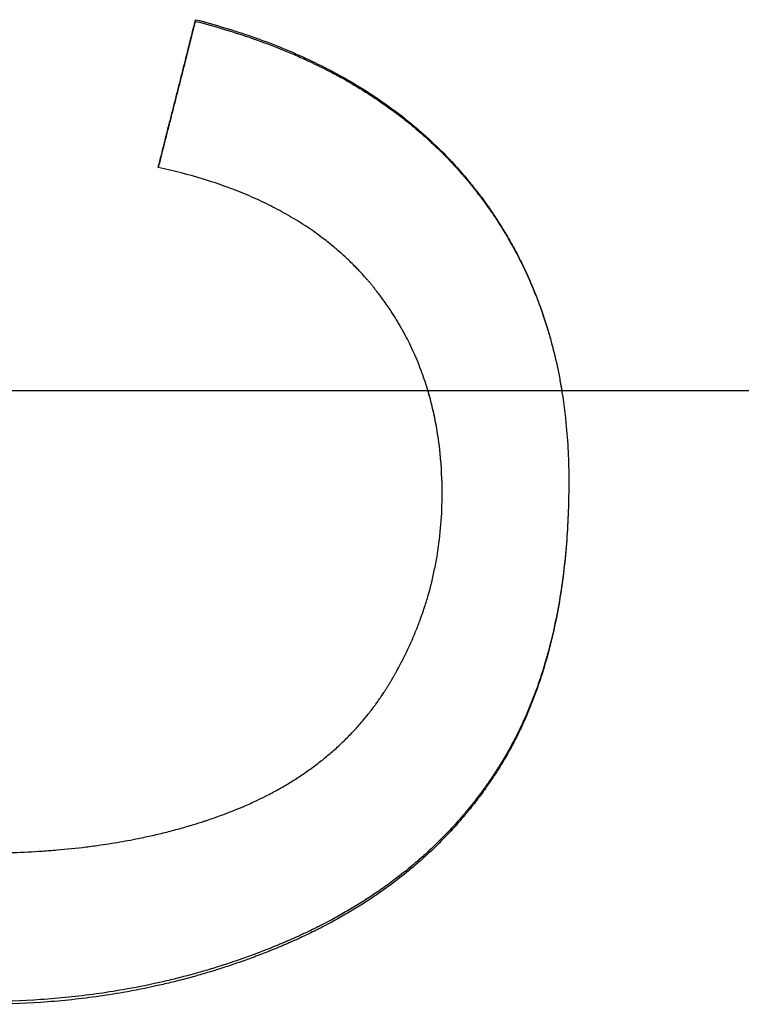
# Model space of a CAD drawing. Extents: x 0 to 236, y -2 to 2.
# Tile 7 of 12: x 0.887 to 1.198, y -0.264 to 0.16. Entities that reach past the tile are written whole.
import ezdxf

# ---------------------------------------------------------------- set-up
doc = ezdxf.new("R2010")
doc.units = 0
doc.header["$MEASUREMENT"] = 0
doc.linetypes.add('CHAIN', pattern=[0.7087, 0.4724, -0.0591, 0.1181, -0.0591])
doc.layers.get('0').update_dxf_attribs({"linetype": 'CONTINUOUS'})

msp = doc.modelspace()

# ---------------------------------------------------------------- linework, layer by layer
msp.add_line((0.96262, 0.15883), (0.96262, 0.15955))
at = {"linetype": 'CHAIN'}
msp.add_line((-0.045, 0), (236.26547, 0), dxfattribs=at)
for points, knots in [([(0.94652, 0.09601), (0.94697, 0.09777), (0.94742, 0.09954), (0.94787, 0.10131), (0.94831, 0.10307), (0.94876, 0.10484), (0.94921, 0.1066), (0.94988, 0.10925), (0.95055, 0.1119), (0.95122, 0.11455), (0.95144, 0.11543), (0.95167, 0.11632), (0.95189, 0.1172), (0.95234, 0.11897), (0.95278, 0.12073), (0.95323, 0.1225), (0.95346, 0.12338), (0.95368, 0.12426), (0.9539, 0.12515), (0.95435, 0.12691), (0.9548, 0.12868), (0.95524, 0.13044), (0.95547, 0.13132), (0.95569, 0.13221), (0.95591, 0.13309), (0.95636, 0.13485), (0.95681, 0.13662), (0.95726, 0.13838), (0.95748, 0.13927), (0.9577, 0.14015), (0.95793, 0.14103), (0.9586, 0.14368), (0.95927, 0.14632), (0.95994, 0.14897), (0.96083, 0.1525), (0.96173, 0.15603), (0.96262, 0.15955)], [0, 0, 0, 0, 0.0138985, 0.0138985, 0.0138985, 0.0277971, 0.0277971, 0.0277971, 0.0486448, 0.0486448, 0.0486448, 0.0555941, 0.0555941, 0.0555941, 0.0694926, 0.0694926, 0.0694926, 0.0764419, 0.0764419, 0.0764419, 0.0903404, 0.0903404, 0.0903404, 0.0972897, 0.0972897, 0.0972897, 0.1111882, 0.1111882, 0.1111882, 0.1181375, 0.1181375, 0.1181375, 0.1389853, 0.1389853, 0.1389853, 0.1667823, 0.1667823, 0.1667823, 0.1667823]), ([(0.94663, 0.09598), (0.94749, 0.09936), (0.94835, 0.10274), (0.94921, 0.10612), (0.94943, 0.107), (0.94965, 0.10788), (0.94988, 0.10875), (0.95033, 0.11051), (0.95077, 0.11227), (0.95122, 0.11403), (0.95144, 0.11491), (0.95167, 0.11579), (0.95189, 0.11666), (0.95234, 0.11842), (0.95278, 0.12018), (0.95323, 0.12194), (0.95346, 0.12282), (0.95368, 0.1237), (0.9539, 0.12457), (0.95435, 0.12633), (0.9548, 0.12809), (0.95524, 0.12985), (0.95547, 0.13072), (0.95569, 0.1316), (0.95591, 0.13248), (0.95636, 0.13424), (0.95681, 0.13599), (0.95726, 0.13775), (0.95748, 0.13863), (0.9577, 0.13951), (0.95793, 0.14039), (0.95949, 0.14653), (0.96106, 0.15268), (0.96262, 0.15883)], [0.0010946, 0.0010946, 0.0010946, 0.0010946, 0.0277971, 0.0277971, 0.0277971, 0.0347463, 0.0347463, 0.0347463, 0.0486448, 0.0486448, 0.0486448, 0.0555941, 0.0555941, 0.0555941, 0.0694926, 0.0694926, 0.0694926, 0.0764419, 0.0764419, 0.0764419, 0.0903404, 0.0903404, 0.0903404, 0.0972897, 0.0972897, 0.0972897, 0.1111882, 0.1111882, 0.1111882, 0.1181375, 0.1181375, 0.1181375, 0.1667823, 0.1667823, 0.1667823, 0.1667823]), ([(0.96262, 0.15955), (0.9711, 0.15738), (0.97924, 0.15493), (0.98706, 0.15221), (0.99298, 0.15014), (0.99871, 0.14792), (1.00426, 0.14554), (1.00614, 0.14473), (1.008, 0.1439), (1.00983, 0.14306), (1.01351, 0.14137), (1.0171, 0.13961), (1.0206, 0.13777), (1.02235, 0.13685), (1.02408, 0.13592), (1.02579, 0.13496), (1.02921, 0.13306), (1.03254, 0.13107), (1.03579, 0.12902), (1.03741, 0.12799), (1.03901, 0.12694), (1.04059, 0.12588), (1.04375, 0.12375), (1.04682, 0.12155), (1.04981, 0.11928), (1.05131, 0.11814), (1.05278, 0.11698), (1.05423, 0.11581), (1.05641, 0.11405), (1.05853, 0.11224), (1.06061, 0.1104), (1.06269, 0.10856), (1.06472, 0.10667), (1.06671, 0.10474), (1.06737, 0.1041), (1.06802, 0.10345), (1.06867, 0.1028), (1.06965, 0.10183), (1.07061, 0.10084), (1.07156, 0.09984), (1.07188, 0.09951), (1.0722, 0.09918), (1.07251, 0.09884), (1.07314, 0.09817), (1.07376, 0.0975), (1.07438, 0.09682), (1.07469, 0.09648), (1.075, 0.09614), (1.0753, 0.0958), (1.07592, 0.09511), (1.07652, 0.09442), (1.07712, 0.09373), (1.07743, 0.09339), (1.07773, 0.09304), (1.07802, 0.09269), (1.07862, 0.09199), (1.07921, 0.09129), (1.0798, 0.09058), (1.08009, 0.09023), (1.08038, 0.08988), (1.08067, 0.08952), (1.08111, 0.08899), (1.08154, 0.08845), (1.08197, 0.08791), (1.08211, 0.08773), (1.08225, 0.08755), (1.0824, 0.08737), (1.08268, 0.08701), (1.08296, 0.08665), (1.08325, 0.08629), (1.08339, 0.08611), (1.08353, 0.08593), (1.08367, 0.08575), (1.08409, 0.08521), (1.0845, 0.08466), (1.08492, 0.08411), (1.08519, 0.08375), (1.08547, 0.08338), (1.08574, 0.08302), (1.08656, 0.08192), (1.08736, 0.08081), (1.08816, 0.07969), (1.08868, 0.07895), (1.08921, 0.0782), (1.08972, 0.07745), (1.09075, 0.07595), (1.09176, 0.07444), (1.09274, 0.07291), (1.09324, 0.07215), (1.09372, 0.07138), (1.0942, 0.07061), (1.09516, 0.06907), (1.0961, 0.06752), (1.09701, 0.06595), (1.09747, 0.06517), (1.09792, 0.06438), (1.09836, 0.06359), (1.0997, 0.06122), (1.10098, 0.05881), (1.1022, 0.05638), (1.10302, 0.05476), (1.10381, 0.05313), (1.10458, 0.05148), (1.10612, 0.04818), (1.10756, 0.04483), (1.10891, 0.04142), (1.10959, 0.03972), (1.11024, 0.03801), (1.11086, 0.03628), (1.11212, 0.03282), (1.11328, 0.02931), (1.11434, 0.02574), (1.11487, 0.02396), (1.11538, 0.02216), (1.11586, 0.02035), (1.11683, 0.01673), (1.1177, 0.01305), (1.11848, 0.00933), (1.11887, 0.00746), (1.11923, 0.00559), (1.11957, 0.00369), (1.12061, -0.00208), (1.12143, -0.00797), (1.12203, -0.01399), (1.12283, -0.02209), (1.12323, -0.03041), (1.12323, -0.03896)], [0, 0, 0, 0, 0.162343, 0.162343, 0.162343, 0.285182, 0.285182, 0.285182, 0.326848, 0.326848, 0.326848, 0.410182, 0.410182, 0.410182, 0.451848, 0.451848, 0.451848, 0.535182, 0.535182, 0.535182, 0.576848, 0.576848, 0.576848, 0.660182, 0.660182, 0.660182, 0.701848, 0.701848, 0.701848, 0.764348, 0.764348, 0.764348, 0.826848, 0.826848, 0.826848, 0.847682, 0.847682, 0.847682, 0.878932, 0.878932, 0.878932, 0.889348, 0.889348, 0.889348, 0.910182, 0.910182, 0.910182, 0.920598, 0.920598, 0.920598, 0.941432, 0.941432, 0.941432, 0.951848, 0.951848, 0.951848, 0.972682, 0.972682, 0.972682, 0.983098, 0.983098, 0.983098, 0.998723, 0.998723, 0.998723, 1.003932, 1.003932, 1.003932, 1.014348, 1.014348, 1.014348, 1.019557, 1.019557, 1.019557, 1.035182, 1.035182, 1.035182, 1.045598, 1.045598, 1.045598, 1.076848, 1.076848, 1.076848, 1.097682, 1.097682, 1.097682, 1.139348, 1.139348, 1.139348, 1.160182, 1.160182, 1.160182, 1.201848, 1.201848, 1.201848, 1.222682, 1.222682, 1.222682, 1.285182, 1.285182, 1.285182, 1.326848, 1.326848, 1.326848, 1.410182, 1.410182, 1.410182, 1.451848, 1.451848, 1.451848, 1.535182, 1.535182, 1.535182, 1.576848, 1.576848, 1.576848, 1.660182, 1.660182, 1.660182, 1.701848, 1.701848, 1.701848, 1.82901, 1.82901, 1.82901, 2, 2, 2, 2]), ([(0.96262, 0.15883), (0.9711, 0.15666), (0.97924, 0.15422), (0.98706, 0.15151), (0.99298, 0.14946), (0.99871, 0.14724), (1.00426, 0.14487), (1.00614, 0.14407), (1.008, 0.14325), (1.00983, 0.14241), (1.01351, 0.14072), (1.0171, 0.13897), (1.0206, 0.13714), (1.02235, 0.13623), (1.02408, 0.1353), (1.02579, 0.13435), (1.02921, 0.13245), (1.03254, 0.13048), (1.03579, 0.12843), (1.03741, 0.12741), (1.03901, 0.12637), (1.04059, 0.12531), (1.04375, 0.12319), (1.04682, 0.121), (1.04981, 0.11873), (1.05131, 0.1176), (1.05278, 0.11645), (1.05423, 0.11528), (1.05641, 0.11353), (1.05853, 0.11173), (1.06061, 0.1099), (1.06131, 0.10928), (1.06199, 0.10867), (1.06268, 0.10805), (1.06404, 0.1068), (1.06538, 0.10554), (1.06671, 0.10427), (1.06737, 0.10363), (1.06802, 0.10298), (1.06867, 0.10233), (1.06965, 0.10136), (1.07061, 0.10038), (1.07156, 0.09939), (1.07188, 0.09905), (1.0722, 0.09872), (1.07251, 0.09839), (1.07314, 0.09772), (1.07376, 0.09705), (1.07438, 0.09638), (1.07469, 0.09604), (1.075, 0.0957), (1.0753, 0.09536), (1.07592, 0.09468), (1.07652, 0.09399), (1.07712, 0.0933), (1.07743, 0.09296), (1.07773, 0.09261), (1.07802, 0.09227), (1.07847, 0.09175), (1.07892, 0.09122), (1.07936, 0.0907), (1.0795, 0.09052), (1.07965, 0.09035), (1.0798, 0.09017), (1.08009, 0.08982), (1.08038, 0.08947), (1.08067, 0.08911), (1.08082, 0.08894), (1.08096, 0.08876), (1.08111, 0.08858), (1.08139, 0.08823), (1.08168, 0.08787), (1.08197, 0.08751), (1.08211, 0.08733), (1.08225, 0.08715), (1.0824, 0.08698), (1.08268, 0.08662), (1.08296, 0.08626), (1.08325, 0.0859), (1.08339, 0.08572), (1.08353, 0.08554), (1.08367, 0.08536), (1.08409, 0.08482), (1.0845, 0.08427), (1.08492, 0.08373), (1.08519, 0.08337), (1.08547, 0.083), (1.08574, 0.08264), (1.08656, 0.08154), (1.08736, 0.08044), (1.08816, 0.07933), (1.08868, 0.07859), (1.08921, 0.07785), (1.08972, 0.0771), (1.09075, 0.07561), (1.09176, 0.0741), (1.09274, 0.07258), (1.09324, 0.07182), (1.09372, 0.07106), (1.0942, 0.07029), (1.09516, 0.06876), (1.0961, 0.06721), (1.09701, 0.06565), (1.09747, 0.06487), (1.09792, 0.06408), (1.09836, 0.0633), (1.0997, 0.06094), (1.10098, 0.05855), (1.1022, 0.05613), (1.10302, 0.05451), (1.10381, 0.05288), (1.10458, 0.05124), (1.10612, 0.04796), (1.10756, 0.04463), (1.10891, 0.04124), (1.10959, 0.03954), (1.11024, 0.03783), (1.11086, 0.03611), (1.11212, 0.03267), (1.11328, 0.02917), (1.11434, 0.02562), (1.11487, 0.02385), (1.11538, 0.02206), (1.11586, 0.02026), (1.11683, 0.01665), (1.1177, 0.013), (1.11848, 0.00928), (1.11887, 0.00743), (1.11923, 0.00556), (1.11957, 0.00368), (1.11979, 0.00246), (1.12, 0.00123), (1.12021, 0)], [0, 0, 0, 0, 0.162343, 0.162343, 0.162343, 0.285182, 0.285182, 0.285182, 0.326848, 0.326848, 0.326848, 0.410182, 0.410182, 0.410182, 0.451848, 0.451848, 0.451848, 0.535182, 0.535182, 0.535182, 0.576848, 0.576848, 0.576848, 0.660182, 0.660182, 0.660182, 0.701848, 0.701848, 0.701848, 0.764348, 0.764348, 0.764348, 0.785182, 0.785182, 0.785182, 0.826848, 0.826848, 0.826848, 0.847682, 0.847682, 0.847682, 0.878932, 0.878932, 0.878932, 0.889348, 0.889348, 0.889348, 0.910182, 0.910182, 0.910182, 0.920598, 0.920598, 0.920598, 0.941432, 0.941432, 0.941432, 0.951848, 0.951848, 0.951848, 0.967473, 0.967473, 0.967473, 0.972682, 0.972682, 0.972682, 0.983098, 0.983098, 0.983098, 0.988307, 0.988307, 0.988307, 0.998723, 0.998723, 0.998723, 1.003932, 1.003932, 1.003932, 1.014348, 1.014348, 1.014348, 1.019557, 1.019557, 1.019557, 1.035182, 1.035182, 1.035182, 1.045598, 1.045598, 1.045598, 1.076848, 1.076848, 1.076848, 1.097682, 1.097682, 1.097682, 1.139348, 1.139348, 1.139348, 1.160182, 1.160182, 1.160182, 1.201848, 1.201848, 1.201848, 1.222682, 1.222682, 1.222682, 1.285182, 1.285182, 1.285182, 1.326848, 1.326848, 1.326848, 1.410182, 1.410182, 1.410182, 1.451848, 1.451848, 1.451848, 1.535182, 1.535182, 1.535182, 1.576848, 1.576848, 1.576848, 1.660182, 1.660182, 1.660182, 1.701848, 1.701848, 1.701848, 1.728858, 1.728858, 1.728858, 1.728858]), ([(1.06872, -0.04445), (1.06872, -0.03851), (1.06843, -0.03273), (1.06787, -0.0271), (1.06744, -0.02288), (1.06685, -0.01874), (1.06611, -0.01469), (1.06586, -0.01334), (1.06559, -0.012), (1.0653, -0.01067), (1.06474, -0.00801), (1.0641, -0.00538), (1.06338, -0.0028), (1.06303, -0.0015), (1.06265, -0.00022), (1.06226, 0.00105), (1.06148, 0.0036), (1.06063, 0.00611), (1.0597, 0.00858), (1.05832, 0.01229), (1.05677, 0.01591), (1.05506, 0.01945), (1.05449, 0.02063), (1.0539, 0.0218), (1.0533, 0.02296), (1.05239, 0.0247), (1.05145, 0.02642), (1.05046, 0.02811), (1.05013, 0.02868), (1.0498, 0.02924), (1.04946, 0.0298), (1.04878, 0.03092), (1.04809, 0.03204), (1.04738, 0.03314), (1.04702, 0.03369), (1.04666, 0.03424), (1.0463, 0.03479), (1.04575, 0.03561), (1.04519, 0.03642), (1.04463, 0.03723), (1.04406, 0.03804), (1.04348, 0.03884), (1.0429, 0.03964), (1.0427, 0.03991), (1.0425, 0.04017), (1.04231, 0.04044), (1.04191, 0.04097), (1.04151, 0.04149), (1.04111, 0.04202), (1.0409, 0.04228), (1.0407, 0.04254), (1.0405, 0.0428), (1.04019, 0.0432), (1.03988, 0.04359), (1.03957, 0.04398), (1.03926, 0.04437), (1.03894, 0.04475), (1.03862, 0.04514), (1.03831, 0.04553), (1.03799, 0.04591), (1.03767, 0.0463), (1.03735, 0.04668), (1.03702, 0.04706), (1.03669, 0.04744), (1.03659, 0.04757), (1.03648, 0.04769), (1.03637, 0.04782), (1.03604, 0.0482), (1.03571, 0.04857), (1.03537, 0.04895), (1.03515, 0.0492), (1.03493, 0.04945), (1.03471, 0.0497), (1.03426, 0.05019), (1.0338, 0.05068), (1.03335, 0.05117), (1.03312, 0.05142), (1.03289, 0.05166), (1.03266, 0.0519), (1.0322, 0.05239), (1.03173, 0.05287), (1.03126, 0.05335), (1.03102, 0.05359), (1.03079, 0.05383), (1.03055, 0.05406), (1.02984, 0.05478), (1.02912, 0.05548), (1.02839, 0.05618), (1.0279, 0.05665), (1.02741, 0.05711), (1.02691, 0.05756), (1.02592, 0.05848), (1.02491, 0.05938), (1.02388, 0.06027), (1.02337, 0.06072), (1.02285, 0.06116), (1.02233, 0.06159), (1.02076, 0.06291), (1.01915, 0.06419), (1.01751, 0.06544), (1.01641, 0.06627), (1.0153, 0.06709), (1.01417, 0.0679), (1.0119, 0.06951), (1.00957, 0.07106), (1.00717, 0.07257), (1.00597, 0.07332), (1.00475, 0.07405), (1.00351, 0.07478), (1.00104, 0.07622), (0.9985, 0.07761), (0.99589, 0.07895), (0.99459, 0.07962), (0.99327, 0.08027), (0.99193, 0.08091), (0.98925, 0.0822), (0.9865, 0.08342), (0.98368, 0.08459), (0.98227, 0.08518), (0.98084, 0.08575), (0.9794, 0.08631), (0.97507, 0.08798), (0.97058, 0.08953), (0.96593, 0.09096), (0.95974, 0.09286), (0.95327, 0.09454), (0.94652, 0.09601)], [0, 0, 0, 0, 0.166667, 0.166667, 0.166667, 0.291667, 0.291667, 0.291667, 0.333333, 0.333333, 0.333333, 0.416667, 0.416667, 0.416667, 0.458333, 0.458333, 0.458333, 0.541667, 0.541667, 0.541667, 0.666667, 0.666667, 0.666667, 0.708333, 0.708333, 0.708333, 0.770833, 0.770833, 0.770833, 0.791667, 0.791667, 0.791667, 0.833333, 0.833333, 0.833333, 0.854167, 0.854167, 0.854167, 0.885417, 0.885417, 0.885417, 0.916667, 0.916667, 0.916667, 0.927083, 0.927083, 0.927083, 0.947917, 0.947917, 0.947917, 0.958333, 0.958333, 0.958333, 0.973958, 0.973958, 0.973958, 0.989583, 0.989583, 0.989583, 1.005208, 1.005208, 1.005208, 1.020833, 1.020833, 1.020833, 1.026042, 1.026042, 1.026042, 1.041667, 1.041667, 1.041667, 1.052083, 1.052083, 1.052083, 1.072917, 1.072917, 1.072917, 1.083333, 1.083333, 1.083333, 1.104167, 1.104167, 1.104167, 1.114583, 1.114583, 1.114583, 1.145833, 1.145833, 1.145833, 1.166667, 1.166667, 1.166667, 1.208333, 1.208333, 1.208333, 1.229167, 1.229167, 1.229167, 1.291667, 1.291667, 1.291667, 1.333333, 1.333333, 1.333333, 1.416667, 1.416667, 1.416667, 1.458333, 1.458333, 1.458333, 1.541667, 1.541667, 1.541667, 1.583333, 1.583333, 1.583333, 1.666667, 1.666667, 1.666667, 1.708333, 1.708333, 1.708333, 1.833333, 1.833333, 1.833333, 2, 2, 2, 2]), ([(1.06872, -0.04425), (1.06872, -0.03834), (1.06843, -0.03258), (1.06787, -0.02698), (1.06744, -0.02278), (1.06685, -0.01866), (1.06611, -0.01463), (1.06586, -0.01328), (1.06559, -0.01195), (1.0653, -0.01062), (1.06474, -0.00797), (1.0641, -0.00536), (1.06338, -0.00278), (1.06313, -0.00185), (1.06286, -0.00092), (1.06258, 0)], [0, 0, 0, 0, 0.1666667, 0.1666667, 0.1666667, 0.2916667, 0.2916667, 0.2916667, 0.3333333, 0.3333333, 0.3333333, 0.4166667, 0.4166667, 0.4166667, 0.4468698, 0.4468698, 0.4468698, 0.4468698]), ([(1.12323, -0.03896), (1.12323, -0.04761), (1.12293, -0.05598), (1.12233, -0.06408), (1.12169, -0.07263), (1.12073, -0.08088), (1.11943, -0.08883), (1.11875, -0.09299), (1.11798, -0.09706), (1.11712, -0.10105), (1.11579, -0.10723), (1.11424, -0.11322), (1.11247, -0.119), (1.11184, -0.12105), (1.11119, -0.12307), (1.1105, -0.12507), (1.10948, -0.12807), (1.1084, -0.13101), (1.10725, -0.13389), (1.10687, -0.13486), (1.10648, -0.13581), (1.10609, -0.13676), (1.1053, -0.13866), (1.10448, -0.14053), (1.10363, -0.14238), (1.10321, -0.14331), (1.10278, -0.14423), (1.10234, -0.14514), (1.10167, -0.14654), (1.10098, -0.14793), (1.10028, -0.14931), (1.10003, -0.14979), (1.09978, -0.15027), (1.09953, -0.15075), (1.09903, -0.15171), (1.09852, -0.15266), (1.098, -0.1536), (1.09774, -0.15407), (1.09748, -0.15454), (1.09721, -0.15501), (1.09669, -0.15595), (1.09615, -0.15688), (1.09561, -0.1578), (1.09534, -0.15826), (1.09506, -0.15872), (1.09479, -0.15917), (1.09438, -0.15986), (1.09396, -0.16054), (1.09354, -0.16122), (1.0934, -0.16145), (1.09325, -0.16167), (1.09311, -0.1619), (1.09283, -0.16235), (1.09254, -0.16279), (1.09226, -0.16324), (1.09211, -0.16346), (1.09197, -0.16368), (1.09182, -0.16391), (1.09153, -0.16435), (1.09124, -0.16479), (1.09095, -0.16524), (1.0908, -0.16546), (1.09066, -0.16568), (1.09051, -0.1659), (1.09021, -0.16634), (1.08992, -0.16677), (1.08962, -0.16721), (1.08947, -0.16743), (1.08932, -0.16765), (1.08917, -0.16786), (1.08872, -0.16852), (1.08827, -0.16917), (1.08781, -0.16981), (1.0875, -0.17025), (1.08719, -0.17067), (1.08689, -0.1711), (1.08627, -0.17196), (1.08564, -0.17281), (1.08501, -0.17365), (1.08469, -0.17408), (1.08438, -0.1745), (1.08406, -0.17491), (1.08342, -0.17575), (1.08277, -0.17659), (1.08212, -0.17741), (1.08179, -0.17783), (1.08146, -0.17824), (1.08113, -0.17865), (1.08012, -0.17991), (1.07909, -0.18115), (1.07804, -0.18238), (1.07734, -0.18321), (1.07662, -0.18403), (1.0759, -0.18485), (1.07446, -0.18648), (1.07299, -0.18809), (1.07149, -0.18968), (1.07074, -0.19047), (1.06998, -0.19125), (1.06921, -0.19203), (1.06692, -0.19437), (1.06455, -0.19665), (1.06212, -0.19888), (1.06049, -0.20036), (1.05884, -0.20182), (1.05716, -0.20325), (1.05465, -0.20539), (1.05207, -0.20747), (1.04943, -0.20949), (1.04856, -0.21016), (1.04769, -0.21082), (1.0468, -0.21147), (1.04504, -0.21278), (1.04324, -0.21406), (1.04142, -0.21532), (1.04051, -0.21595), (1.03959, -0.21657), (1.03866, -0.21719), (1.03681, -0.21842), (1.03492, -0.21963), (1.03301, -0.22082), (1.03206, -0.22141), (1.03109, -0.222), (1.03012, -0.22258), (1.02818, -0.22375), (1.02621, -0.22488), (1.02421, -0.226), (1.02322, -0.22656), (1.02221, -0.22711), (1.02119, -0.22766), (1.0197, -0.22846), (1.0182, -0.22925), (1.01667, -0.23002), (1.01619, -0.23027), (1.0157, -0.23052), (1.01521, -0.23077), (1.01422, -0.23126), (1.01324, -0.23175), (1.01224, -0.23223), (1.01175, -0.23247), (1.01125, -0.23271), (1.01075, -0.23295), (1.00975, -0.23342), (1.00874, -0.23389), (1.00772, -0.23436), (1.00722, -0.23459), (1.00671, -0.23482), (1.0062, -0.23505), (1.00543, -0.2354), (1.00466, -0.23574), (1.00389, -0.23608), (1.00364, -0.23619), (1.00338, -0.23631), (1.00312, -0.23642), (1.0026, -0.23664), (1.00208, -0.23687), (1.00156, -0.23709), (1.0013, -0.2372), (1.00104, -0.23731), (1.00078, -0.23742), (1.00026, -0.23764), (0.99974, -0.23786), (0.99922, -0.23808), (0.99895, -0.23819), (0.99869, -0.2383), (0.99843, -0.23841), (0.99791, -0.23862), (0.99738, -0.23884), (0.99686, -0.23905), (0.99659, -0.23916), (0.99633, -0.23927), (0.99607, -0.23937), (0.99554, -0.23959), (0.99502, -0.2398), (0.99449, -0.24001), (0.99423, -0.24011), (0.99397, -0.24022), (0.9937, -0.24032), (0.99317, -0.24053), (0.99265, -0.24073), (0.99212, -0.24094), (0.99186, -0.24104), (0.99159, -0.24114), (0.99133, -0.24125), (0.99053, -0.24155), (0.98974, -0.24185), (0.98895, -0.24215), (0.98842, -0.24235), (0.98789, -0.24255), (0.98735, -0.24275), (0.98629, -0.24314), (0.98523, -0.24353), (0.98416, -0.24391), (0.98363, -0.2441), (0.98309, -0.24429), (0.98256, -0.24448), (0.981, -0.24503), (0.97943, -0.24557), (0.97785, -0.24609), (0.97682, -0.24644), (0.97578, -0.24678), (0.97474, -0.24711), (0.97266, -0.24778), (0.97057, -0.24843), (0.96848, -0.24906), (0.96743, -0.24938), (0.96638, -0.24968), (0.96533, -0.24999), (0.96322, -0.25059), (0.96111, -0.25118), (0.959, -0.25174), (0.95794, -0.25202), (0.95688, -0.2523), (0.95581, -0.25257), (0.95369, -0.25311), (0.95155, -0.25363), (0.94941, -0.25413), (0.94834, -0.25438), (0.94727, -0.25463), (0.94619, -0.25487), (0.94131, -0.25595), (0.93638, -0.25693), (0.93142, -0.25779), (0.92755, -0.25846), (0.92365, -0.25907), (0.91973, -0.25961), (0.91189, -0.26069), (0.90395, -0.2615), (0.89592, -0.26204), (0.88788, -0.26258), (0.87975, -0.26285), (0.87152, -0.26285)], [0.001153, 0.001153, 0.001153, 0.001153, 0.169201, 0.169201, 0.169201, 0.346633, 0.346633, 0.346633, 0.439465, 0.439465, 0.439465, 0.583228, 0.583228, 0.583228, 0.634158, 0.634158, 0.634158, 0.710554, 0.710554, 0.710554, 0.73602, 0.73602, 0.73602, 0.78695, 0.78695, 0.78695, 0.812416, 0.812416, 0.812416, 0.851649, 0.851649, 0.851649, 0.865418, 0.865418, 0.865418, 0.892955, 0.892955, 0.892955, 0.906724, 0.906724, 0.906724, 0.934261, 0.934261, 0.934261, 0.94803, 0.94803, 0.94803, 0.968683, 0.968683, 0.968683, 0.975567, 0.975567, 0.975567, 0.989336, 0.989336, 0.989336, 0.99622, 0.99622, 0.99622, 1.009989, 1.009989, 1.009989, 1.016873, 1.016873, 1.016873, 1.030642, 1.030642, 1.030642, 1.037526, 1.037526, 1.037526, 1.058179, 1.058179, 1.058179, 1.071948, 1.071948, 1.071948, 1.099485, 1.099485, 1.099485, 1.113254, 1.113254, 1.113254, 1.140791, 1.140791, 1.140791, 1.154559, 1.154559, 1.154559, 1.19677, 1.19677, 1.19677, 1.225212, 1.225212, 1.225212, 1.282097, 1.282097, 1.282097, 1.310539, 1.310539, 1.310539, 1.395865, 1.395865, 1.395865, 1.452749, 1.452749, 1.452749, 1.537474, 1.537474, 1.537474, 1.565314, 1.565314, 1.565314, 1.620994, 1.620994, 1.620994, 1.648834, 1.648834, 1.648834, 1.704514, 1.704514, 1.704514, 1.732354, 1.732354, 1.732354, 1.788034, 1.788034, 1.788034, 1.815874, 1.815874, 1.815874, 1.856823, 1.856823, 1.856823, 1.869932, 1.869932, 1.869932, 1.896149, 1.896149, 1.896149, 1.909257, 1.909257, 1.909257, 1.935474, 1.935474, 1.935474, 1.948583, 1.948583, 1.948583, 1.968245, 1.968245, 1.968245, 1.9748, 1.9748, 1.9748, 1.987908, 1.987908, 1.987908, 1.994463, 1.994463, 1.994463, 2.007571, 2.007571, 2.007571, 2.014125, 2.014125, 2.014125, 2.027234, 2.027234, 2.027234, 2.033788, 2.033788, 2.033788, 2.046897, 2.046897, 2.046897, 2.053451, 2.053451, 2.053451, 2.066559, 2.066559, 2.066559, 2.073114, 2.073114, 2.073114, 2.092776, 2.092776, 2.092776, 2.105885, 2.105885, 2.105885, 2.132102, 2.132102, 2.132102, 2.14521, 2.14521, 2.14521, 2.183608, 2.183608, 2.183608, 2.208896, 2.208896, 2.208896, 2.259473, 2.259473, 2.259473, 2.284762, 2.284762, 2.284762, 2.335339, 2.335339, 2.335339, 2.360627, 2.360627, 2.360627, 2.411204, 2.411204, 2.411204, 2.436493, 2.436493, 2.436493, 2.551484, 2.551484, 2.551484, 2.641187, 2.641187, 2.641187, 2.820594, 2.820594, 2.820594, 3, 3, 3, 3]), ([(1.12323, -0.03896), (1.12323, -0.04771), (1.12293, -0.05618), (1.12233, -0.06437), (1.12169, -0.07297), (1.12073, -0.08125), (1.11943, -0.08924), (1.11875, -0.09341), (1.11798, -0.09751), (1.11712, -0.10152), (1.11579, -0.10773), (1.11424, -0.11373), (1.11247, -0.11954), (1.11184, -0.1216), (1.11119, -0.12364), (1.1105, -0.12564), (1.10948, -0.12865), (1.1084, -0.13161), (1.10725, -0.13451), (1.10611, -0.13741), (1.1049, -0.14025), (1.10363, -0.14304), (1.10321, -0.14396), (1.10278, -0.14489), (1.10234, -0.1458), (1.10167, -0.14721), (1.10098, -0.14861), (1.10028, -0.14999), (1.10003, -0.15048), (1.09978, -0.15096), (1.09953, -0.15144), (1.09903, -0.1524), (1.09852, -0.15336), (1.098, -0.15431), (1.09774, -0.15478), (1.09748, -0.15525), (1.09721, -0.15572), (1.09669, -0.15666), (1.09615, -0.1576), (1.09561, -0.15852), (1.09534, -0.15898), (1.09506, -0.15945), (1.09479, -0.1599), (1.09438, -0.16059), (1.09396, -0.16128), (1.09354, -0.16196), (1.09311, -0.16264), (1.09269, -0.16332), (1.09226, -0.16399), (1.09183, -0.16466), (1.09139, -0.16533), (1.09095, -0.16599), (1.0908, -0.16621), (1.09066, -0.16644), (1.09051, -0.16666), (1.09021, -0.1671), (1.08992, -0.16754), (1.08962, -0.16798), (1.08947, -0.1682), (1.08932, -0.16842), (1.08917, -0.16863), (1.08872, -0.16929), (1.08827, -0.16994), (1.08781, -0.17059), (1.0875, -0.17103), (1.08719, -0.17146), (1.08689, -0.17189), (1.08627, -0.17275), (1.08564, -0.1736), (1.08501, -0.17445), (1.08469, -0.17487), (1.08438, -0.1753), (1.08406, -0.17572), (1.08342, -0.17656), (1.08277, -0.1774), (1.08212, -0.17823), (1.08179, -0.17864), (1.08146, -0.17906), (1.08113, -0.17947), (1.08012, -0.18073), (1.07909, -0.18198), (1.07804, -0.18322), (1.07734, -0.18405), (1.07662, -0.18488), (1.0759, -0.1857), (1.07446, -0.18734), (1.07299, -0.18896), (1.07149, -0.19055), (1.07074, -0.19134), (1.06998, -0.19213), (1.06921, -0.19291), (1.06692, -0.19526), (1.06455, -0.19755), (1.06212, -0.19979), (1.06049, -0.20128), (1.05884, -0.20274), (1.05716, -0.20418), (1.05465, -0.20633), (1.05207, -0.20842), (1.04943, -0.21045), (1.04856, -0.21112), (1.04769, -0.21178), (1.0468, -0.21244), (1.04504, -0.21375), (1.04324, -0.21504), (1.04142, -0.2163), (1.04051, -0.21694), (1.03959, -0.21756), (1.03866, -0.21818), (1.03681, -0.21942), (1.03492, -0.22064), (1.03301, -0.22183), (1.03206, -0.22243), (1.03109, -0.22302), (1.03012, -0.2236), (1.02818, -0.22477), (1.02621, -0.22592), (1.02421, -0.22704), (1.02322, -0.2276), (1.02221, -0.22815), (1.02119, -0.2287), (1.0197, -0.22951), (1.0182, -0.2303), (1.01667, -0.23108), (1.01619, -0.23133), (1.0157, -0.23158), (1.01521, -0.23183), (1.01422, -0.23232), (1.01324, -0.23281), (1.01224, -0.23329), (1.01175, -0.23353), (1.01125, -0.23378), (1.01075, -0.23401), (1.00975, -0.23449), (1.00874, -0.23497), (1.00772, -0.23543), (1.00722, -0.23567), (1.00671, -0.2359), (1.0062, -0.23613), (1.00543, -0.23648), (1.00466, -0.23682), (1.00389, -0.23716), (1.00364, -0.23728), (1.00338, -0.23739), (1.00312, -0.2375), (1.0026, -0.23773), (1.00208, -0.23795), (1.00156, -0.23818), (1.0013, -0.23829), (1.00104, -0.2384), (1.00078, -0.23851), (1.00026, -0.23873), (0.99974, -0.23895), (0.99922, -0.23917), (0.99895, -0.23928), (0.99869, -0.23939), (0.99843, -0.2395), (0.99791, -0.23972), (0.99738, -0.23994), (0.99686, -0.24015), (0.99659, -0.24026), (0.99633, -0.24036), (0.99607, -0.24047), (0.99554, -0.24068), (0.99502, -0.2409), (0.99449, -0.24111), (0.99423, -0.24121), (0.99397, -0.24132), (0.9937, -0.24142), (0.99317, -0.24163), (0.99265, -0.24184), (0.99212, -0.24204), (0.99186, -0.24215), (0.99159, -0.24225), (0.99133, -0.24235), (0.99053, -0.24266), (0.98974, -0.24296), (0.98895, -0.24326), (0.98842, -0.24346), (0.98789, -0.24366), (0.98735, -0.24386), (0.98629, -0.24426), (0.98523, -0.24464), (0.98416, -0.24503), (0.98363, -0.24522), (0.98309, -0.24541), (0.98256, -0.2456), (0.981, -0.24615), (0.97943, -0.24669), (0.97785, -0.24722), (0.97682, -0.24757), (0.97578, -0.24791), (0.97474, -0.24825), (0.97266, -0.24892), (0.97057, -0.24957), (0.96848, -0.2502), (0.96743, -0.25052), (0.96638, -0.25083), (0.96533, -0.25113), (0.96322, -0.25174), (0.96111, -0.25233), (0.959, -0.2529), (0.95794, -0.25318), (0.95688, -0.25346), (0.95581, -0.25373), (0.95369, -0.25427), (0.95155, -0.2548), (0.94941, -0.2553), (0.94834, -0.25555), (0.94727, -0.25579), (0.94619, -0.25603), (0.94131, -0.25713), (0.93638, -0.2581), (0.93142, -0.25897), (0.92755, -0.25965), (0.92365, -0.26026), (0.91973, -0.2608), (0.91189, -0.26188), (0.90395, -0.2627), (0.89592, -0.26324), (0.88788, -0.26378), (0.87975, -0.26405), (0.87152, -0.26405)], [0, 0, 0, 0, 0.169201, 0.169201, 0.169201, 0.346633, 0.346633, 0.346633, 0.439465, 0.439465, 0.439465, 0.583228, 0.583228, 0.583228, 0.634158, 0.634158, 0.634158, 0.710554, 0.710554, 0.710554, 0.78695, 0.78695, 0.78695, 0.812416, 0.812416, 0.812416, 0.851649, 0.851649, 0.851649, 0.865418, 0.865418, 0.865418, 0.892955, 0.892955, 0.892955, 0.906724, 0.906724, 0.906724, 0.934261, 0.934261, 0.934261, 0.94803, 0.94803, 0.94803, 0.968683, 0.968683, 0.968683, 0.989336, 0.989336, 0.989336, 1.009989, 1.009989, 1.009989, 1.016873, 1.016873, 1.016873, 1.030642, 1.030642, 1.030642, 1.037526, 1.037526, 1.037526, 1.058179, 1.058179, 1.058179, 1.071948, 1.071948, 1.071948, 1.099485, 1.099485, 1.099485, 1.113254, 1.113254, 1.113254, 1.140791, 1.140791, 1.140791, 1.154559, 1.154559, 1.154559, 1.19677, 1.19677, 1.19677, 1.225212, 1.225212, 1.225212, 1.282097, 1.282097, 1.282097, 1.310539, 1.310539, 1.310539, 1.395865, 1.395865, 1.395865, 1.452749, 1.452749, 1.452749, 1.537474, 1.537474, 1.537474, 1.565314, 1.565314, 1.565314, 1.620994, 1.620994, 1.620994, 1.648834, 1.648834, 1.648834, 1.704514, 1.704514, 1.704514, 1.732354, 1.732354, 1.732354, 1.788034, 1.788034, 1.788034, 1.815874, 1.815874, 1.815874, 1.856823, 1.856823, 1.856823, 1.869932, 1.869932, 1.869932, 1.896149, 1.896149, 1.896149, 1.909257, 1.909257, 1.909257, 1.935474, 1.935474, 1.935474, 1.948583, 1.948583, 1.948583, 1.968245, 1.968245, 1.968245, 1.9748, 1.9748, 1.9748, 1.987908, 1.987908, 1.987908, 1.994463, 1.994463, 1.994463, 2.007571, 2.007571, 2.007571, 2.014125, 2.014125, 2.014125, 2.027234, 2.027234, 2.027234, 2.033788, 2.033788, 2.033788, 2.046897, 2.046897, 2.046897, 2.053451, 2.053451, 2.053451, 2.066559, 2.066559, 2.066559, 2.073114, 2.073114, 2.073114, 2.092776, 2.092776, 2.092776, 2.105885, 2.105885, 2.105885, 2.132102, 2.132102, 2.132102, 2.14521, 2.14521, 2.14521, 2.183608, 2.183608, 2.183608, 2.208896, 2.208896, 2.208896, 2.259473, 2.259473, 2.259473, 2.284762, 2.284762, 2.284762, 2.335339, 2.335339, 2.335339, 2.360627, 2.360627, 2.360627, 2.411204, 2.411204, 2.411204, 2.436493, 2.436493, 2.436493, 2.551484, 2.551484, 2.551484, 2.641187, 2.641187, 2.641187, 2.820594, 2.820594, 2.820594, 3, 3, 3, 3]), ([(0.87116, -0.19893), (0.87553, -0.19893), (0.87985, -0.19886), (0.8841, -0.19873), (0.88836, -0.19859), (0.89256, -0.19838), (0.8967, -0.19811), (0.89877, -0.19797), (0.90082, -0.19782), (0.90286, -0.19765), (0.90711, -0.19729), (0.91129, -0.19686), (0.91541, -0.19635), (0.91755, -0.19609), (0.91967, -0.1958), (0.92178, -0.1955), (0.92494, -0.19505), (0.92806, -0.19455), (0.93114, -0.194), (0.93422, -0.19345), (0.93727, -0.19286), (0.94027, -0.19223), (0.94127, -0.19202), (0.94227, -0.1918), (0.94326, -0.19158), (0.94532, -0.19111), (0.94736, -0.19063), (0.94939, -0.19013), (0.95044, -0.18987), (0.95148, -0.1896), (0.95252, -0.18933), (0.95459, -0.18878), (0.95665, -0.18821), (0.95868, -0.18762), (0.9597, -0.18732), (0.96072, -0.18702), (0.96172, -0.18671), (0.96324, -0.18625), (0.96474, -0.18578), (0.96623, -0.18529), (0.96672, -0.18513), (0.96722, -0.18496), (0.96771, -0.1848), (0.9687, -0.18447), (0.96968, -0.18413), (0.97066, -0.18379), (0.97115, -0.18361), (0.97164, -0.18344), (0.97212, -0.18327), (0.9731, -0.18292), (0.97407, -0.18256), (0.97503, -0.1822), (0.97551, -0.18202), (0.97599, -0.18184), (0.97647, -0.18166), (0.97719, -0.18139), (0.9779, -0.18111), (0.97862, -0.18083), (0.97885, -0.18073), (0.97909, -0.18064), (0.97933, -0.18054), (0.9798, -0.18035), (0.98027, -0.18016), (0.98074, -0.17997), (0.98097, -0.17988), (0.98121, -0.17978), (0.98144, -0.17968), (0.98214, -0.17939), (0.98284, -0.1791), (0.98353, -0.1788), (0.98399, -0.1786), (0.98445, -0.1784), (0.98491, -0.1782), (0.98583, -0.1778), (0.98673, -0.17739), (0.98763, -0.17697), (0.98808, -0.17676), (0.98853, -0.17655), (0.98898, -0.17634), (0.99032, -0.17571), (0.99164, -0.17506), (0.99294, -0.17439), (0.99381, -0.17395), (0.99468, -0.1735), (0.99553, -0.17305), (0.99724, -0.17214), (0.99892, -0.17121), (1.00057, -0.17025), (1.00139, -0.16977), (1.00221, -0.16928), (1.00302, -0.16879), (1.00464, -0.1678), (1.00623, -0.16679), (1.00779, -0.16576), (1.00857, -0.16524), (1.00934, -0.16471), (1.0101, -0.16418), (1.01163, -0.16312), (1.01313, -0.16203), (1.0146, -0.16092), (1.01533, -0.16036), (1.01606, -0.1598), (1.01678, -0.15923), (1.01821, -0.15809), (1.01962, -0.15693), (1.021, -0.15574), (1.02169, -0.15515), (1.02237, -0.15455), (1.02304, -0.15394), (1.02439, -0.15272), (1.0257, -0.15148), (1.02699, -0.15022), (1.02763, -0.14958), (1.02827, -0.14895), (1.0289, -0.1483), (1.03015, -0.14701), (1.03138, -0.14569), (1.03257, -0.14435), (1.03317, -0.14368), (1.03376, -0.143), (1.03434, -0.14232), (1.03522, -0.14129), (1.03608, -0.14025), (1.03692, -0.1392), (1.0372, -0.13885), (1.03747, -0.13849), (1.03775, -0.13814), (1.0383, -0.13743), (1.03885, -0.13671), (1.03938, -0.13599), (1.03965, -0.13563), (1.03992, -0.13527), (1.04018, -0.1349), (1.04071, -0.13417), (1.04124, -0.13344), (1.04175, -0.1327), (1.04201, -0.13233), (1.04226, -0.13195), (1.04252, -0.13158), (1.0429, -0.13102), (1.04327, -0.13046), (1.04365, -0.12989), (1.04377, -0.1297), (1.04389, -0.12951), (1.04402, -0.12932), (1.04426, -0.12894), (1.04451, -0.12856), (1.04475, -0.12817), (1.04487, -0.12798), (1.04499, -0.12779), (1.04511, -0.1276), (1.04535, -0.12721), (1.04559, -0.12683), (1.04582, -0.12644), (1.04594, -0.12624), (1.04606, -0.12605), (1.04618, -0.12585), (1.04641, -0.12546), (1.04665, -0.12507), (1.04688, -0.12468), (1.04699, -0.12449), (1.04711, -0.12429), (1.04722, -0.1241), (1.04745, -0.1237), (1.04768, -0.12331), (1.0479, -0.12292), (1.04802, -0.12272), (1.04813, -0.12253), (1.04824, -0.12233), (1.04846, -0.12194), (1.04869, -0.12154), (1.04891, -0.12115), (1.04902, -0.12095), (1.04912, -0.12076), (1.04923, -0.12056), (1.04956, -0.11997), (1.04988, -0.11937), (1.0502, -0.11878), (1.05042, -0.11838), (1.05063, -0.11799), (1.05084, -0.11759), (1.05125, -0.11679), (1.05166, -0.116), (1.05207, -0.1152), (1.05227, -0.1148), (1.05247, -0.1144), (1.05267, -0.114), (1.05326, -0.1128), (1.05384, -0.11159), (1.0544, -0.11038), (1.05477, -0.10957), (1.05514, -0.10876), (1.0555, -0.10795), (1.05622, -0.10633), (1.05691, -0.1047), (1.05757, -0.10306), (1.0579, -0.10224), (1.05822, -0.10142), (1.05853, -0.10059), (1.05948, -0.09812), (1.06036, -0.09563), (1.06118, -0.09312), (1.06172, -0.09145), (1.06223, -0.08976), (1.06272, -0.08807), (1.06379, -0.08434), (1.06471, -0.08056), (1.0655, -0.07674), (1.06593, -0.07465), (1.06631, -0.07255), (1.06666, -0.07043), (1.06735, -0.0662), (1.06786, -0.06192), (1.0682, -0.05759), (1.06855, -0.05326), (1.06872, -0.04888), (1.06872, -0.04445)], [0, 0, 0, 0, 0.107397, 0.107397, 0.107397, 0.214794, 0.214794, 0.214794, 0.268492, 0.268492, 0.268492, 0.380317, 0.380317, 0.380317, 0.438443, 0.438443, 0.438443, 0.525633, 0.525633, 0.525633, 0.612823, 0.612823, 0.612823, 0.641886, 0.641886, 0.641886, 0.702199, 0.702199, 0.702199, 0.733449, 0.733449, 0.733449, 0.795949, 0.795949, 0.795949, 0.827199, 0.827199, 0.827199, 0.874074, 0.874074, 0.874074, 0.889699, 0.889699, 0.889699, 0.920949, 0.920949, 0.920949, 0.936574, 0.936574, 0.936574, 0.967824, 0.967824, 0.967824, 0.983449, 0.983449, 0.983449, 1.006887, 1.006887, 1.006887, 1.014699, 1.014699, 1.014699, 1.030324, 1.030324, 1.030324, 1.038137, 1.038137, 1.038137, 1.061574, 1.061574, 1.061574, 1.077199, 1.077199, 1.077199, 1.108449, 1.108449, 1.108449, 1.124074, 1.124074, 1.124074, 1.170949, 1.170949, 1.170949, 1.202199, 1.202199, 1.202199, 1.264699, 1.264699, 1.264699, 1.295949, 1.295949, 1.295949, 1.358449, 1.358449, 1.358449, 1.389699, 1.389699, 1.389699, 1.452199, 1.452199, 1.452199, 1.483449, 1.483449, 1.483449, 1.545949, 1.545949, 1.545949, 1.577199, 1.577199, 1.577199, 1.639699, 1.639699, 1.639699, 1.670949, 1.670949, 1.670949, 1.733449, 1.733449, 1.733449, 1.764699, 1.764699, 1.764699, 1.811574, 1.811574, 1.811574, 1.827199, 1.827199, 1.827199, 1.858449, 1.858449, 1.858449, 1.874074, 1.874074, 1.874074, 1.905324, 1.905324, 1.905324, 1.920949, 1.920949, 1.920949, 1.944387, 1.944387, 1.944387, 1.952199, 1.952199, 1.952199, 1.967824, 1.967824, 1.967824, 1.975637, 1.975637, 1.975637, 1.991262, 1.991262, 1.991262, 1.999074, 1.999074, 1.999074, 2.014699, 2.014699, 2.014699, 2.022512, 2.022512, 2.022512, 2.038137, 2.038137, 2.038137, 2.045949, 2.045949, 2.045949, 2.061574, 2.061574, 2.061574, 2.069387, 2.069387, 2.069387, 2.092824, 2.092824, 2.092824, 2.108449, 2.108449, 2.108449, 2.139699, 2.139699, 2.139699, 2.155324, 2.155324, 2.155324, 2.202199, 2.202199, 2.202199, 2.233449, 2.233449, 2.233449, 2.295949, 2.295949, 2.295949, 2.327199, 2.327199, 2.327199, 2.420949, 2.420949, 2.420949, 2.483449, 2.483449, 2.483449, 2.621624, 2.621624, 2.621624, 2.697299, 2.697299, 2.697299, 2.84865, 2.84865, 2.84865, 3, 3, 3, 3])]:
    msp.add_open_spline(points, degree=3, knots=knots)

doc.saveas('drawing.dxf')
